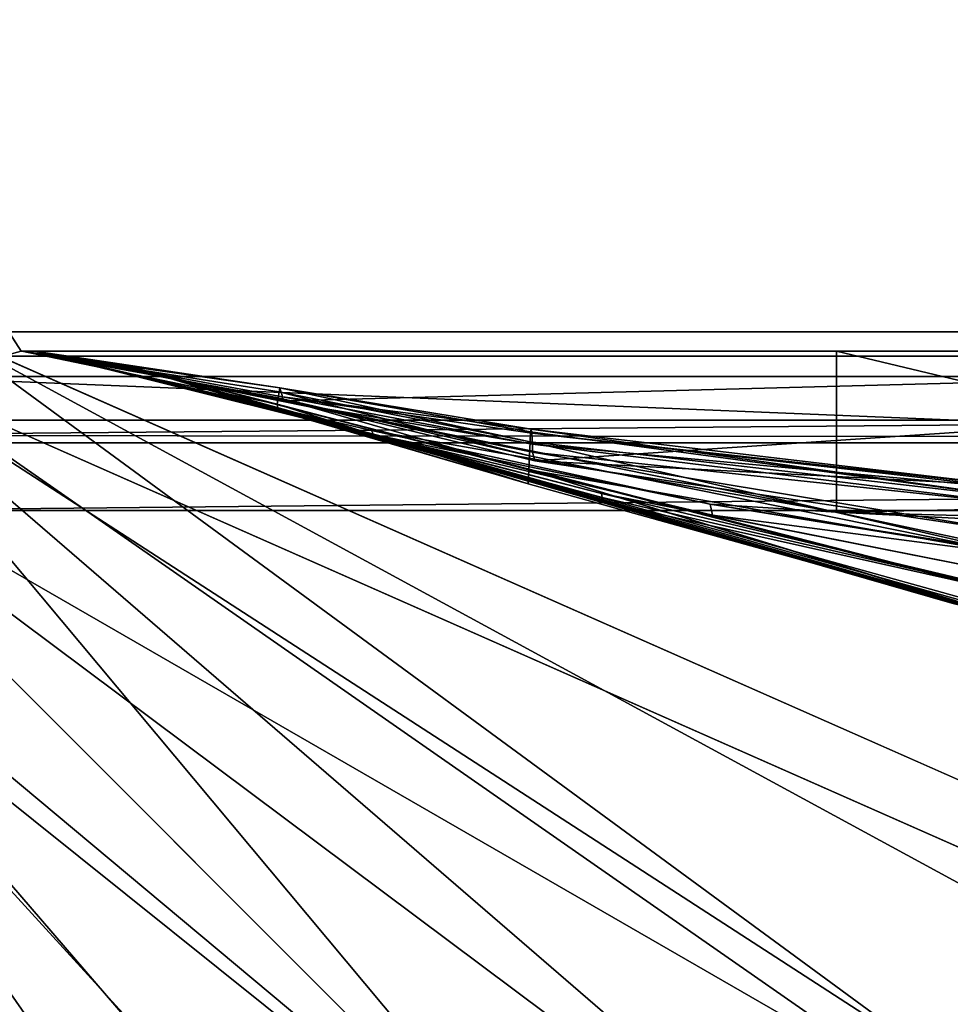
# Model space of a CAD drawing. Header units: metres. Extents: x 0 to 804, y -808 to 0.
# Tile 79 of 123: x 64 to 100, y -77 to -39. Entities that reach past the tile are written whole.
import ezdxf

# ---------------------------------------------------------------- set-up
doc = ezdxf.new("R2010")
doc.units = ezdxf.units.M

msp = doc.modelspace()

# ---------------------------------------------------------------- linework, layer by layer
at = {"layer": 'None0'}
for points in [[(56.870651, -53.630356, 2063.059814), (64.544334, -51.518902, 2063.059814), (34.402058, -4.519207, 2063.059814)], [(34.402058, -4.519207, 2063.059814), (64.544334, -51.518902, 2063.059814), (737.401917, -51.518902, 2063.059814)], [(743.104004, -37.838261, 2063.059814), (34.402058, -4.519207, 2063.059814), (737.401917, -51.518902, 2063.059814)], [(34.402058, -4.519207, 163.059708), (743.104004, -37.838261, 163.059708), (737.401917, -51.518902, 163.059708)], [(737.401917, -51.518902, 163.059708), (64.544334, -51.518902, 163.059708), (34.402058, -4.519207, 163.059708)], [(64.544334, -51.518902, 163.059708), (56.870651, -53.630356, 163.059708), (34.402058, -4.519207, 163.059708)], [(56.870651, -53.630356, 2063.059814), (56.870651, -53.630356, 163.059708), (64.544334, -51.518902, 2063.059814)], [(56.870651, -53.630356, 163.059708), (64.544334, -51.518902, 163.059708), (64.544334, -51.518902, 2063.059814)], [(737.401917, -51.518902, 163.059708), (396.130096, -51.518902, 182.490662), (64.544334, -51.518902, 163.059708)], [(396.130096, -51.518902, 182.490662), (312.807922, -51.518902, 184.444412), (64.544334, -51.518902, 163.059708)], [(64.544334, -51.518902, 163.059708), (312.807922, -51.518902, 184.444412), (229.716583, -51.518902, 189.861313)], [(229.716583, -51.518902, 189.861313), (147.070816, -51.518902, 198.713211), (64.544334, -51.518902, 163.059708)], [(147.070816, -51.518902, 198.713211), (65.081505, -51.518902, 210.95433), (64.544334, -51.518902, 163.059708)], [(64.544334, -51.518902, 163.059708), (65.081505, -51.518902, 210.95433), (64.578888, -51.518902, 617.920044)], [(64.578888, -51.518902, 617.920044), (64.580254, -51.518902, 660.920044), (64.544334, -51.518902, 163.059708)], [(64.580254, -51.518902, 660.920044), (64.578888, -51.518902, 1564.920044), (64.544334, -51.518902, 163.059708)], [(64.544334, -51.518902, 163.059708), (64.578888, -51.518902, 1564.920044), (64.544334, -51.518902, 2063.059814)], [(64.578888, -51.518902, 1564.920044), (64.578888, -51.518902, 1607.920044), (64.544334, -51.518902, 2063.059814)], [(64.544334, -51.518902, 2063.059814), (64.578888, -51.518902, 1607.920044), (65.081467, -51.520969, 1814.920044)], [(65.081467, -51.520969, 1814.920044), (65.081505, -51.518902, 2014.885742), (64.544334, -51.518902, 2063.059814)], [(65.081505, -51.518902, 2014.885742), (96.040176, -51.518902, 2019.916504), (64.544334, -51.518902, 2063.059814)], [(64.544334, -51.518902, 2063.059814), (96.040176, -51.518902, 2019.916504), (162.643372, -51.518902, 2029.060913)], [(162.643372, -51.518902, 2029.060913), (229.516266, -51.518902, 2035.961548), (64.544334, -51.518902, 2063.059814)], [(229.516266, -51.518902, 2035.961548), (296.583313, -51.518902, 2040.610718), (64.544334, -51.518902, 2063.059814)], [(64.544334, -51.518902, 2063.059814), (296.583313, -51.518902, 2040.610718), (363.768707, -51.518902, 2043.003296)], [(363.768707, -51.518902, 2043.003296), (430.996582, -51.518902, 2043.136353), (64.544334, -51.518902, 2063.059814)], [(430.996582, -51.518902, 2043.136353), (737.401917, -51.518902, 2063.059814), (64.544334, -51.518902, 2063.059814)], [(68.923157, -52.161442, 617.920044), (64.578888, -51.518902, 617.920044), (74.440826, -53.567692, 566.831482)], [(64.578888, -51.518902, 617.920044), (74.475151, -53.329491, 515.742859), (74.440826, -53.567692, 566.831482)], [(65.081505, -51.518902, 210.95433), (74.543793, -52.934616, 413.566925), (64.578888, -51.518902, 617.920044)], [(74.543793, -52.934616, 413.566925), (74.509468, -53.091892, 464.654266), (64.578888, -51.518902, 617.920044)], [(64.578888, -51.518902, 617.920044), (74.509468, -53.091892, 464.654266), (74.475151, -53.329491, 515.742859)], [(64.578888, -51.518902, 1607.920044), (65.081223, -51.527313, 1607.920044), (65.081467, -51.520969, 1814.920044)], [(64.580254, -51.518902, 660.920044), (64.578888, -51.518902, 617.920044), (68.923065, -52.161739, 618.872253)], [(64.578888, -51.518902, 617.920044), (68.923157, -52.161442, 617.920044), (68.923065, -52.161739, 618.872253)], [(64.580254, -51.518902, 660.920044), (68.924171, -52.161671, 1113.970093), (64.578888, -51.518902, 1564.920044)], [(68.924171, -52.161671, 1113.970093), (68.924263, -52.161705, 1348.571533), (64.578888, -51.518902, 1564.920044)], [(64.578888, -51.518902, 1564.920044), (68.924263, -52.161705, 1348.571533), (68.923065, -52.161739, 1564.920044)], [(65.081223, -51.527313, 1607.920044), (64.578888, -51.518902, 1607.920044), (68.923065, -52.161739, 1607.149292)], [(64.578888, -51.518902, 1607.920044), (64.578888, -51.518902, 1564.920044), (68.923065, -52.161739, 1607.149292)], [(68.923065, -52.161739, 1607.149292), (64.578888, -51.518902, 1564.920044), (68.923065, -52.161739, 1565.869141)], [(64.578888, -51.518902, 1564.920044), (68.923065, -52.161739, 1564.920044), (68.923065, -52.161739, 1565.869141)], [(68.924385, -52.161724, 660.920044), (64.580254, -51.518902, 660.920044), (68.923065, -52.161739, 659.947876)], [(64.580254, -51.518902, 660.920044), (68.923065, -52.161739, 618.872253), (68.923065, -52.161739, 659.947876)], [(68.924385, -52.161724, 660.920044), (68.92408, -52.161636, 886.787415), (64.580254, -51.518902, 660.920044)], [(68.92408, -52.161636, 886.787415), (68.924171, -52.161671, 1113.970093), (64.580254, -51.518902, 660.920044)], [(76.032684, -54.178242, 1763.864502), (65.081467, -51.520969, 1814.920044), (65.081223, -51.527313, 1607.920044)], [(68.923065, -52.161739, 1607.920044), (76.072784, -54.260456, 1659.901489), (65.081223, -51.527313, 1607.920044)], [(76.072784, -54.260456, 1659.901489), (76.052734, -54.219349, 1711.883057), (65.081223, -51.527313, 1607.920044)], [(65.081223, -51.527313, 1607.920044), (76.052734, -54.219349, 1711.883057), (76.032684, -54.178242, 1763.864502)], [(68.923065, -52.161739, 1607.149292), (68.923065, -52.161739, 1607.920044), (65.081223, -51.527313, 1607.920044)], [(65.081505, -51.518902, 2014.885742), (65.081467, -51.520969, 1814.920044), (78.082443, -54.583927, 1915.984985)], [(65.081467, -51.520969, 1814.920044), (78.152634, -54.740387, 1814.919922), (78.082443, -54.583927, 1915.984985)], [(78.152634, -54.740387, 1814.919922), (65.081467, -51.520969, 1814.920044), (76.032684, -54.178242, 1763.864502)], [(74.543793, -52.934616, 413.566925), (65.081505, -51.518902, 210.95433), (74.646751, -53.284393, 260.367249)], [(74.646751, -53.284393, 260.367249), (65.081505, -51.518902, 210.95433), (74.663918, -53.461651, 234.850784)], [(65.081505, -51.518902, 210.95433), (74.816437, -53.439583, 209.318436), (74.663918, -53.461651, 234.850784)], [(65.081505, -51.518902, 210.95433), (147.070816, -51.518902, 198.713211), (74.816437, -53.439583, 209.318436)], [(96.040176, -51.518902, 2019.916504), (65.081505, -51.518902, 2014.885742), (96.040306, -57.736118, 2019.916504)], [(65.081505, -51.518902, 2014.885742), (78.082443, -54.583927, 1915.984985), (96.040306, -57.736118, 2019.916504)], [(147.070816, -51.518902, 198.713211), (84.384827, -55.76268, 207.758896), (74.816437, -53.439583, 209.318436)], [(143.543854, -58.829174, 199.168243), (84.384827, -55.76268, 207.758896), (147.070816, -51.518902, 198.713211)], [(162.643372, -51.518902, 2029.060913), (96.040176, -51.518902, 2019.916504), (129.047287, -59.41581, 2024.733398)], [(129.047287, -59.41581, 2024.733398), (96.040176, -51.518902, 2019.916504), (96.040306, -57.736118, 2019.916504)], [(68.923065, -52.161739, 618.872253), (68.923157, -52.161442, 617.920044), (74.476952, -53.826927, 617.920044)], [(68.923065, -52.161739, 1564.920044), (68.924263, -52.161705, 1348.571533), (102.809288, -61.851376, 1564.920044)], [(68.924385, -52.161724, 660.920044), (68.923065, -52.161739, 659.947876), (102.80941, -61.850914, 660.920044)], [(68.923065, -52.161739, 659.947876), (102.809464, -61.850685, 659.694153), (102.80941, -61.850914, 660.920044)], [(102.809448, -61.851639, 619.125977), (68.923065, -52.161739, 618.872253), (84.132072, -56.649612, 617.920044)], [(84.132072, -56.649612, 617.920044), (68.923065, -52.161739, 618.872253), (74.476952, -53.826927, 617.920044)], [(102.809464, -61.850685, 659.694153), (68.923065, -52.161739, 659.947876), (163.565582, -76.462357, 619.508545)], [(163.565582, -76.462357, 619.508545), (68.923065, -52.161739, 659.947876), (106.49984, -62.839531, 619.151855)], [(68.923065, -52.161739, 659.947876), (102.809448, -61.851639, 619.125977), (106.49984, -62.839531, 619.151855)], [(68.923065, -52.161739, 659.947876), (68.923065, -52.161739, 618.872253), (102.809448, -61.851639, 619.125977)], [(101.840927, -61.594723, 1606.902344), (68.923065, -52.161739, 1607.149292), (160.31427, -75.767815, 1566.487305)], [(68.923065, -52.161739, 1607.149292), (102.839783, -61.859814, 1566.123047), (160.31427, -75.767815, 1566.487305)], [(68.923065, -52.161739, 1607.149292), (68.923065, -52.161739, 1565.869141), (102.839783, -61.859814, 1566.123047)], [(68.923065, -52.161739, 1607.149292), (101.840927, -61.594723, 1606.902344), (68.923065, -52.161739, 1607.920044)], [(101.840927, -61.594723, 1606.902344), (102.810165, -61.84811, 1607.920044), (68.923065, -52.161739, 1607.920044)], [(102.809288, -61.851376, 1564.920044), (102.839783, -61.859814, 1566.123047), (68.923065, -52.161739, 1564.920044)], [(102.839783, -61.859814, 1566.123047), (68.923065, -52.161739, 1565.869141), (68.923065, -52.161739, 1564.920044)], [(102.810165, -61.84811, 1607.920044), (87.009926, -57.323971, 1660.126465), (68.923065, -52.161739, 1607.920044)], [(87.009926, -57.323971, 1660.126465), (76.072784, -54.260456, 1659.901489), (68.923065, -52.161739, 1607.920044)], [(74.440826, -53.567692, 566.831482), (74.476952, -53.826927, 617.920044), (68.923157, -52.161442, 617.920044)], [(68.924171, -52.161671, 1113.970093), (68.92408, -52.161636, 886.787415), (100.489632, -61.249607, 1000.841492)], [(68.92408, -52.161636, 886.787415), (100.448204, -61.245594, 887.614563), (100.489632, -61.249607, 1000.841492)], [(100.448204, -61.245594, 887.614563), (68.92408, -52.161636, 886.787415), (101.479385, -61.515125, 774.292114)], [(68.92408, -52.161636, 886.787415), (68.924385, -52.161724, 660.920044), (101.479385, -61.515125, 774.292114)], [(100.489632, -61.249607, 1000.841492), (101.608139, -61.526745, 1113.927246), (68.924171, -52.161671, 1113.970093)], [(101.608139, -61.526745, 1113.927246), (103.809151, -62.0765, 1226.841309), (68.924171, -52.161671, 1113.970093)], [(68.924171, -52.161671, 1113.970093), (103.809151, -62.0765, 1226.841309), (68.924263, -52.161705, 1348.571533)], [(68.924263, -52.161705, 1348.571533), (111.470955, -63.992874, 1452.292236), (102.809288, -61.851376, 1564.920044)], [(103.809151, -62.0765, 1226.841309), (107.096214, -62.898582, 1339.614502), (68.924263, -52.161705, 1348.571533)], [(68.924263, -52.161705, 1348.571533), (107.096214, -62.898582, 1339.614502), (111.470955, -63.992874, 1452.292236)], [(101.479385, -61.515125, 774.292114), (68.924385, -52.161724, 660.920044), (102.80941, -61.850914, 660.920044)], [(74.509468, -53.091892, 464.654266), (84.177193, -55.565022, 515.318787), (74.475151, -53.329491, 515.742859)], [(74.509468, -53.091892, 464.654266), (74.543793, -52.934616, 413.566925), (84.19973, -55.023994, 464.018127)], [(84.19973, -55.023994, 464.018127), (84.177193, -55.565022, 515.318787), (74.509468, -53.091892, 464.654266)], [(84.222275, -54.641209, 412.720001), (74.543793, -52.934616, 413.566925), (84.244812, -54.528858, 361.43457)], [(84.244812, -54.528858, 361.43457), (74.543793, -52.934616, 413.566925), (74.646751, -53.284393, 260.367249)], [(74.543793, -52.934616, 413.566925), (84.222275, -54.641209, 412.720001), (84.19973, -55.023994, 464.018127)], [(74.440826, -53.567692, 566.831482), (74.475151, -53.329491, 515.742859), (84.154655, -56.107239, 566.619446)], [(84.154655, -56.107239, 566.619446), (84.132072, -56.649612, 617.920044), (74.440826, -53.567692, 566.831482)], [(84.132072, -56.649612, 617.920044), (74.476952, -53.826927, 617.920044), (74.440826, -53.567692, 566.831482)], [(74.475151, -53.329491, 515.742859), (84.177193, -55.565022, 515.318787), (84.154655, -56.107239, 566.619446)], [(84.267349, -54.686039, 310.173492), (74.646751, -53.284393, 260.367249), (84.289886, -55.111458, 258.948364)], [(84.289886, -55.111458, 258.948364), (74.646751, -53.284393, 260.367249), (74.663918, -53.461651, 234.850784)], [(74.646751, -53.284393, 260.367249), (84.267349, -54.686039, 310.173492), (84.244812, -54.528858, 361.43457)], [(74.663918, -53.461651, 234.850784), (74.816437, -53.439583, 209.318436), (84.301155, -55.424198, 233.352875)], [(84.289886, -55.111458, 258.948364), (74.663918, -53.461651, 234.850784), (84.301155, -55.424198, 233.352875)], [(74.816437, -53.439583, 209.318436), (84.384827, -55.76268, 207.758896), (84.301155, -55.424198, 233.352875)], [(86.964386, -57.020672, 1764.539551), (78.152634, -54.740387, 1814.919922), (76.032684, -54.178242, 1763.864502)], [(76.052734, -54.219349, 1711.883057), (86.964386, -57.020672, 1764.539551), (76.032684, -54.178242, 1763.864502)], [(86.964386, -57.020672, 1764.539551), (76.052734, -54.219349, 1711.883057), (86.987152, -57.172321, 1712.333008)], [(76.052734, -54.219349, 1711.883057), (76.072784, -54.260456, 1659.901489), (86.987152, -57.172321, 1712.333008)], [(76.072784, -54.260456, 1659.901489), (87.009926, -57.323971, 1660.126465), (86.987152, -57.172321, 1712.333008)], [(78.082443, -54.583927, 1915.984985), (91.159035, -57.425838, 1917.032715), (96.040306, -57.736118, 2019.916504)], [(78.082443, -54.583927, 1915.984985), (78.152634, -54.740387, 1814.919922), (91.159035, -57.425838, 1917.032715)], [(78.152634, -54.740387, 1814.919922), (91.239693, -57.851421, 1814.920044), (91.159035, -57.425838, 1917.032715)], [(86.964386, -57.020672, 1764.539551), (91.239693, -57.851421, 1814.920044), (78.152634, -54.740387, 1814.919922)], [(84.19973, -55.023994, 464.018127), (84.222275, -54.641209, 412.720001), (103.752518, -57.278824, 411.08374)], [(103.752518, -57.278824, 411.08374), (84.222275, -54.641209, 412.720001), (84.244812, -54.528858, 361.43457)], [(84.267349, -54.686039, 310.173492), (103.775711, -56.835262, 359.402954), (84.244812, -54.528858, 361.43457)], [(84.244812, -54.528858, 361.43457), (103.775711, -56.835262, 359.402954), (103.752518, -57.278824, 411.08374)], [(103.775711, -56.835262, 359.402954), (84.267349, -54.686039, 310.173492), (103.798904, -56.914383, 307.769409)], [(103.798904, -56.914383, 307.769409), (84.267349, -54.686039, 310.173492), (84.289886, -55.111458, 258.948364)], [(84.177193, -55.565022, 515.318787), (84.19973, -55.023994, 464.018127), (103.706139, -59.521679, 514.499451)], [(103.706139, -59.521679, 514.499451), (84.19973, -55.023994, 464.018127), (103.752518, -57.278824, 411.08374)], [(103.798904, -56.914383, 307.769409), (84.289886, -55.111458, 258.948364), (103.82209, -57.513683, 256.205536)], [(103.82209, -57.513683, 256.205536), (84.289886, -55.111458, 258.948364), (84.301155, -55.424198, 233.352875)], [(84.301155, -55.424198, 233.352875), (84.384827, -55.76268, 207.758896), (103.91658, -58.683949, 204.723343)], [(84.301155, -55.424198, 233.352875), (103.91658, -58.683949, 204.723343), (103.82209, -57.513683, 256.205536)], [(84.154655, -56.107239, 566.619446), (84.177193, -55.565022, 515.318787), (103.706139, -59.521679, 514.499451)], [(103.91658, -58.683949, 204.723343), (84.384827, -55.76268, 207.758896), (143.543854, -58.829174, 199.168243)], [(84.154655, -56.107239, 566.619446), (102.809502, -61.851192, 617.920044), (84.132072, -56.649612, 617.920044)], [(103.706139, -59.521679, 514.499451), (103.373878, -62.000229, 617.920044), (84.154655, -56.107239, 566.619446)], [(103.373878, -62.000229, 617.920044), (102.809502, -61.851192, 617.920044), (84.154655, -56.107239, 566.619446)], [(102.809502, -61.851192, 617.920044), (102.809448, -61.851639, 619.125977), (84.132072, -56.649612, 617.920044)], [(109.05352, -62.259445, 1713.19873), (104.438499, -60.473698, 1814.920044), (86.964386, -57.020672, 1764.539551)], [(104.438499, -60.473698, 1814.920044), (91.239693, -57.851421, 1814.920044), (86.964386, -57.020672, 1764.539551)], [(86.987152, -57.172321, 1712.333008), (109.05352, -62.259445, 1713.19873), (86.964386, -57.020672, 1764.539551)], [(87.009926, -57.323971, 1660.126465), (109.05352, -62.259445, 1713.19873), (86.987152, -57.172321, 1712.333008)], [(109.05352, -62.259445, 1713.19873), (87.009926, -57.323971, 1660.126465), (102.810165, -61.84811, 1607.920044)], [(113.908073, -58.234016, 1996.415771), (96.040306, -57.736118, 2019.916504), (115.537163, -57.347279, 1970.436768)], [(115.537163, -57.347279, 1970.436768), (96.040306, -57.736118, 2019.916504), (104.364265, -59.516659, 1924.74646)], [(96.040306, -57.736118, 2019.916504), (91.159035, -57.425838, 1917.032715), (104.364265, -59.516659, 1924.74646)], [(91.159035, -57.425838, 1917.032715), (104.368729, -59.573231, 1918.047607), (104.364265, -59.516659, 1924.74646)], [(91.159035, -57.425838, 1917.032715), (91.239693, -57.851421, 1814.920044), (104.368729, -59.573231, 1918.047607)], [(129.047287, -59.41581, 2024.733398), (96.040306, -57.736118, 2019.916504), (113.908073, -58.234016, 1996.415771)], [(91.239693, -57.851421, 1814.920044), (104.438499, -60.473698, 1814.920044), (104.368729, -59.573231, 1918.047607)]]:
    msp.add_3dface(points, dxfattribs=at)
at = {"layer": 'None012311'}
for points in [[(783.111084, -12.961353, 160.059708), (742.463989, -50.772301, 160.059708), (20.92194, -12.961353, 160.059708)], [(742.463989, -50.772301, 160.059708), (61.568443, -50.772301, 160.059708), (20.92194, -12.961353, 160.059708)], [(783.111084, -15.961353, 163.059708), (20.92194, -15.961353, 163.059708), (744.424927, -52.504349, 163.059708)], [(744.424927, -52.504349, 163.059708), (20.92194, -15.961353, 163.059708), (59.607487, -52.50436, 163.059708)], [(57.242199, -51.331306, 160.059708), (61.568443, -50.772301, 160.059708), (100.410873, -79.268166, 115.638969)], [(61.568443, -50.772301, 160.059708), (109.867622, -77.02533, 115.678123), (100.410873, -79.268166, 115.638969)], [(61.568443, -50.772301, 160.059708), (119.574158, -76.38961, 115.689217), (109.867622, -77.02533, 115.678123)], [(61.568443, -50.772301, 160.059708), (742.463989, -50.772301, 160.059708), (119.574158, -76.38961, 115.689217)], [(53.484283, -53.484314, 160.059708), (57.242199, -51.331306, 160.059708), (87.382919, -87.384155, 115.497307)], [(87.382919, -87.384155, 115.497307), (57.242199, -51.331306, 160.059708), (93.420677, -82.567039, 115.58139)], [(57.242199, -51.331306, 160.059708), (100.410873, -79.268166, 115.638969), (93.420677, -82.567039, 115.58139)], [(59.607487, -52.50436, 163.059708), (54.317879, -54.318092, 163.059708), (100.201073, -80.766518, 118.613274)], [(744.424927, -52.504349, 163.059708), (59.607487, -52.50436, 163.059708), (686.379944, -78.139015, 118.659142)], [(117.652519, -78.139023, 118.659142), (59.607487, -52.50436, 163.059708), (100.201073, -80.766518, 118.613274)], [(59.607487, -52.50436, 163.059708), (117.652519, -78.139023, 118.659142), (686.379944, -78.139015, 118.659142)], [(51.331203, -57.242401, 160.059708), (53.484283, -53.484314, 160.059708), (87.382919, -87.384155, 115.497307)], [(52.504356, -59.607479, 163.059708), (88.228447, -88.227318, 118.483047), (54.317879, -54.318092, 163.059708)], [(88.228447, -88.227318, 118.483047), (93.777161, -83.799568, 118.560333), (54.317879, -54.318092, 163.059708)], [(54.317879, -54.318092, 163.059708), (93.777161, -83.799568, 118.560333), (100.201073, -80.766518, 118.613274)], [(51.331203, -57.242401, 160.059708), (79.500847, -100.786499, 115.263367), (50.772308, -61.568432, 160.059708)], [(87.382919, -87.384155, 115.497307), (82.673126, -93.629784, 115.38829), (51.331203, -57.242401, 160.059708)], [(82.673126, -93.629784, 115.38829), (79.500847, -100.786499, 115.263367), (51.331203, -57.242401, 160.059708)], [(78.546486, -118.575203, 117.953323), (52.504356, -59.607479, 163.059708), (52.504345, -744.686096, 163.059708)], [(78.546486, -118.575203, 117.953323), (80.980545, -100.545753, 118.268028), (52.504356, -59.607479, 163.059708)], [(80.980545, -100.545753, 118.268028), (83.897881, -93.96769, 118.382851), (52.504356, -59.607479, 163.059708)], [(52.504356, -59.607479, 163.059708), (83.897881, -93.96769, 118.382851), (88.228447, -88.227318, 118.483047)], [(50.772308, -61.568432, 160.059708), (76.834984, -120.582596, 114.917824), (50.772308, -742.989197, 160.059708)], [(79.500847, -100.786499, 115.263367), (77.364799, -110.572227, 115.09256), (50.772308, -61.568432, 160.059708)], [(50.772308, -61.568432, 160.059708), (77.364799, -110.572227, 115.09256), (76.834984, -120.582596, 114.917824)]]:
    msp.add_3dface(points, dxfattribs=at)
at = {"layer": 'None012312'}
for points in [[(51.714352, -51.7141, 2065.280029), (402.016327, -51.7141, 2065.280029), (13.016333, -13.01608, 2065.280029)], [(13.016333, -13.01608, 2065.280029), (402.016327, -51.7141, 2065.280029), (791.016357, -13.01608, 2065.280029)], [(788.016357, -16.016081, 2063.023926), (402.016327, -54.184956, 2063.023926), (16.016333, -16.016081, 2063.023926)], [(402.016327, -54.184956, 2063.023926), (54.185207, -54.184956, 2063.023926), (16.016333, -16.016081, 2063.023926)], [(51.714352, -51.7141, 2065.280029), (54.775116, -54.774864, 2076.154541), (402.016327, -51.7141, 2065.280029)], [(54.775116, -54.774864, 2076.154541), (402.016327, -55.057472, 2077.158691), (402.016327, -51.7141, 2065.280029)], [(54.185207, -54.184956, 2063.023926), (402.016327, -54.184956, 2063.023926), (57.672894, -57.672642, 2075.415527)], [(402.016327, -54.184956, 2063.023926), (402.016327, -57.672642, 2075.415527), (57.672894, -57.672642, 2075.415527)], [(54.775116, -54.774864, 2076.154541), (55.057724, -55.057472, 2077.158691), (402.016327, -55.057472, 2077.158691)], [(55.057724, -55.057472, 2077.158691), (61.669197, -81.4142, 2094.728027), (402.016327, -55.057472, 2077.158691)], [(61.669197, -81.4142, 2094.728027), (70.80912, -105.854668, 2111.02002), (402.016327, -55.057472, 2077.158691)], [(402.016327, -55.057472, 2077.158691), (70.80912, -105.854668, 2111.02002), (72.002686, -108.50338, 2112.785645)], [(72.002686, -108.50338, 2112.785645), (85.651848, -133.437515, 2129.406738), (402.016327, -55.057472, 2077.158691)], [(85.651848, -133.437515, 2129.406738), (102.280708, -155.085602, 2143.837158), (402.016327, -55.057472, 2077.158691)], [(64.421242, -84.938629, 2093.59082), (57.672894, -57.672642, 2075.415527), (402.016327, -57.672642, 2075.415527)], [(74.374367, -111.085007, 2111.02002), (64.421242, -84.938629, 2093.59082), (402.016327, -57.672642, 2075.415527)], [(402.016327, -57.672642, 2075.415527), (74.513, -111.387764, 2111.221924), (74.374367, -111.085007, 2111.02002)], [(87.85331, -135.757248, 2127.466553), (74.513, -111.387764, 2111.221924), (402.016327, -57.672642, 2075.415527)], [(104.10688, -156.916733, 2141.571289), (87.85331, -135.757248, 2127.466553), (402.016327, -57.672642, 2075.415527)]]:
    msp.add_3dface(points, dxfattribs=at)

doc.saveas('drawing.dxf')
